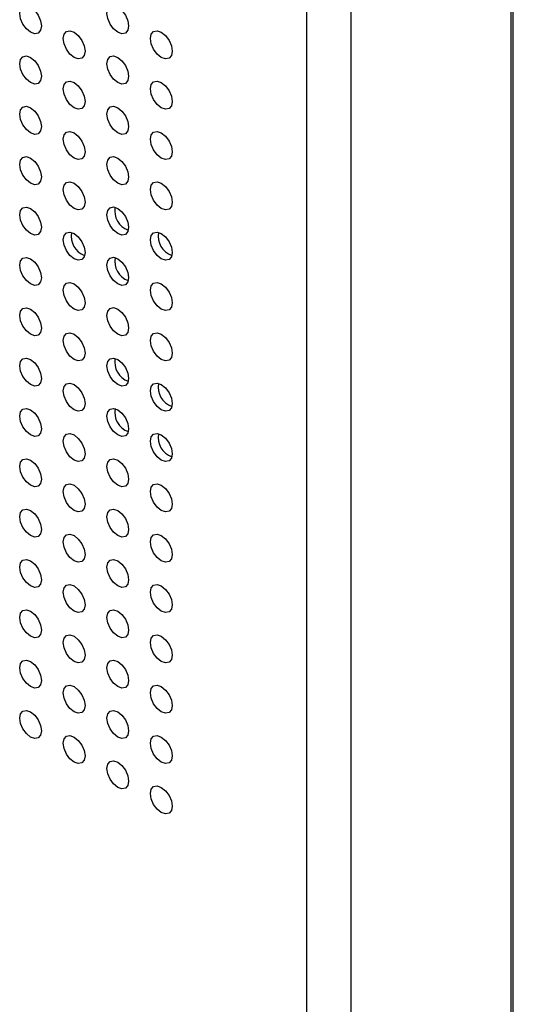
# Model space of a CAD drawing. Header units: millimetres. Extents: x 1588 to 4263, y 172 to 3488.
# Tile 13 of 46: x 2043 to 2075, y 1736 to 1800. Entities that reach past the tile are written whole.
import ezdxf

# ---------------------------------------------------------------- set-up
doc = ezdxf.new("R2010")
doc.units = ezdxf.units.MM
doc.header["$LTSCALE"] = 13

msp = doc.modelspace()

# ---------------------------------------------------------------- linework, layer by layer
at = {"color": 7, "linetype": 'Continuous', "lineweight": 25}
for p, q in [((2075.185, 1387.691), (2075.185, 2098.081)), ((2075.326, 1387.892), (2075.326, 2098.281)), ((2061.929, 1381.458), (2061.929, 2091.847)), ((2064.782, 2091.862), (2064.782, 1381.472))]:
    msp.add_line(p, q, dxfattribs=at)
at = {"color": 7, "linetype": 'Continuous', "lineweight": 25, "flags": 128}
for points in [[(2043.289, 1800.496), (2043.343, 1800.777), (2043.496, 1800.953), (2043.725, 1800.998), (2043.996, 1800.904), (2044.267, 1800.686), (2044.496, 1800.376), (2044.649, 1800.023), (2044.703, 1799.679), (2044.649, 1799.398), (2044.496, 1799.221), (2044.267, 1799.177), (2043.996, 1799.271), (2043.725, 1799.489), (2043.496, 1799.799), (2043.343, 1800.152), (2043.289, 1800.496)], [(2048.946, 1800.496), (2049, 1800.778), (2049.153, 1800.954), (2049.382, 1800.999), (2049.653, 1800.905), (2049.923, 1800.686), (2050.153, 1800.377), (2050.306, 1800.023), (2050.36, 1799.68), (2050.306, 1799.398), (2050.153, 1799.222), (2049.923, 1799.177), (2049.653, 1799.271), (2049.382, 1799.49), (2049.153, 1799.799), (2049, 1800.153), (2048.946, 1800.496)], [(2046.117, 1798.863), (2046.171, 1799.144), (2046.324, 1799.321), (2046.554, 1799.365), (2046.824, 1799.271), (2047.095, 1799.053), (2047.324, 1798.743), (2047.478, 1798.39), (2047.532, 1798.046), (2047.478, 1797.765), (2047.324, 1797.589), (2047.095, 1797.544), (2046.824, 1797.638), (2046.554, 1797.856), (2046.324, 1798.166), (2046.171, 1798.519), (2046.117, 1798.863)], [(2051.774, 1798.863), (2051.828, 1799.145), (2051.981, 1799.321), (2052.211, 1799.366), (2052.481, 1799.272), (2052.752, 1799.053), (2052.981, 1798.744), (2053.135, 1798.39), (2053.188, 1798.047), (2053.135, 1797.766), (2052.981, 1797.589), (2052.752, 1797.545), (2052.481, 1797.639), (2052.211, 1797.857), (2051.981, 1798.166), (2051.828, 1798.52), (2051.774, 1798.863)], [(2043.289, 1797.229), (2043.343, 1797.511), (2043.496, 1797.687), (2043.725, 1797.732), (2043.996, 1797.638), (2044.267, 1797.419), (2044.496, 1797.11), (2044.649, 1796.757), (2044.703, 1796.413), (2044.649, 1796.132), (2044.496, 1795.955), (2044.267, 1795.911), (2043.996, 1796.005), (2043.725, 1796.223), (2043.496, 1796.533), (2043.343, 1796.886), (2043.289, 1797.229)], [(2048.946, 1797.23), (2049, 1797.511), (2049.153, 1797.688), (2049.382, 1797.732), (2049.653, 1797.638), (2049.923, 1797.42), (2050.153, 1797.111), (2050.306, 1796.757), (2050.36, 1796.414), (2050.306, 1796.132), (2050.153, 1795.956), (2049.923, 1795.911), (2049.653, 1796.005), (2049.382, 1796.224), (2049.153, 1796.533), (2049, 1796.886), (2048.946, 1797.23)], [(2046.117, 1795.597), (2046.171, 1795.878), (2046.324, 1796.054), (2046.554, 1796.099), (2046.824, 1796.005), (2047.095, 1795.787), (2047.324, 1795.477), (2047.478, 1795.124), (2047.532, 1794.78), (2047.478, 1794.499), (2047.324, 1794.322), (2047.095, 1794.278), (2046.824, 1794.372), (2046.554, 1794.59), (2046.324, 1794.9), (2046.171, 1795.253), (2046.117, 1795.597)], [(2051.774, 1795.597), (2051.828, 1795.879), (2051.981, 1796.055), (2052.211, 1796.1), (2052.481, 1796.006), (2052.752, 1795.787), (2052.981, 1795.478), (2053.135, 1795.124), (2053.188, 1794.781), (2053.135, 1794.499), (2052.981, 1794.323), (2052.752, 1794.278), (2052.481, 1794.372), (2052.211, 1794.591), (2051.981, 1794.9), (2051.828, 1795.254), (2051.774, 1795.597)], [(2043.289, 1793.963), (2043.343, 1794.245), (2043.496, 1794.421), (2043.725, 1794.466), (2043.996, 1794.372), (2044.267, 1794.153), (2044.496, 1793.844), (2044.649, 1793.49), (2044.703, 1793.147), (2044.649, 1792.866), (2044.496, 1792.689), (2044.267, 1792.645), (2043.996, 1792.739), (2043.725, 1792.957), (2043.496, 1793.266), (2043.343, 1793.62), (2043.289, 1793.963)], [(2048.946, 1793.964), (2049, 1794.245), (2049.153, 1794.422), (2049.382, 1794.466), (2049.653, 1794.372), (2049.923, 1794.154), (2050.153, 1793.844), (2050.306, 1793.491), (2050.36, 1793.147), (2050.306, 1792.866), (2050.153, 1792.69), (2049.923, 1792.645), (2049.653, 1792.739), (2049.382, 1792.957), (2049.153, 1793.267), (2049, 1793.62), (2048.946, 1793.964)], [(2046.117, 1792.331), (2046.171, 1792.612), (2046.324, 1792.788), (2046.554, 1792.833), (2046.824, 1792.739), (2047.095, 1792.52), (2047.324, 1792.211), (2047.478, 1791.858), (2047.532, 1791.514), (2047.478, 1791.233), (2047.324, 1791.056), (2047.095, 1791.012), (2046.824, 1791.106), (2046.554, 1791.324), (2046.324, 1791.634), (2046.171, 1791.987), (2046.117, 1792.331)], [(2051.774, 1792.331), (2051.828, 1792.612), (2051.981, 1792.789), (2052.211, 1792.833), (2052.481, 1792.739), (2052.752, 1792.521), (2052.981, 1792.212), (2053.135, 1791.858), (2053.188, 1791.515), (2053.135, 1791.233), (2052.981, 1791.057), (2052.752, 1791.012), (2052.481, 1791.106), (2052.211, 1791.325), (2051.981, 1791.634), (2051.828, 1791.987), (2051.774, 1792.331)], [(2043.289, 1790.697), (2043.343, 1790.979), (2043.496, 1791.155), (2043.725, 1791.2), (2043.996, 1791.105), (2044.267, 1790.887), (2044.496, 1790.578), (2044.649, 1790.224), (2044.703, 1789.881), (2044.649, 1789.599), (2044.496, 1789.423), (2044.267, 1789.378), (2043.996, 1789.472), (2043.725, 1789.691), (2043.496, 1790), (2043.343, 1790.354), (2043.289, 1790.697)], [(2048.946, 1790.698), (2049, 1790.979), (2049.153, 1791.156), (2049.382, 1791.2), (2049.653, 1791.106), (2049.923, 1790.888), (2050.153, 1790.578), (2050.306, 1790.225), (2050.36, 1789.881), (2050.306, 1789.6), (2050.153, 1789.423), (2049.923, 1789.379), (2049.653, 1789.473), (2049.382, 1789.691), (2049.153, 1790.001), (2049, 1790.354), (2048.946, 1790.698)], [(2046.117, 1789.064), (2046.171, 1789.346), (2046.324, 1789.522), (2046.554, 1789.567), (2046.824, 1789.473), (2047.095, 1789.254), (2047.324, 1788.945), (2047.478, 1788.591), (2047.532, 1788.248), (2047.478, 1787.967), (2047.324, 1787.79), (2047.095, 1787.746), (2046.824, 1787.84), (2046.554, 1788.058), (2046.324, 1788.367), (2046.171, 1788.721), (2046.117, 1789.064)], [(2051.774, 1789.065), (2051.828, 1789.346), (2051.981, 1789.523), (2052.211, 1789.567), (2052.481, 1789.473), (2052.752, 1789.255), (2052.981, 1788.945), (2053.135, 1788.592), (2053.188, 1788.248), (2053.135, 1787.967), (2052.981, 1787.791), (2052.752, 1787.746), (2052.481, 1787.84), (2052.211, 1788.058), (2051.981, 1788.368), (2051.828, 1788.721), (2051.774, 1789.065)], [(2043.289, 1787.431), (2043.343, 1787.712), (2043.496, 1787.889), (2043.725, 1787.933), (2043.996, 1787.839), (2044.267, 1787.621), (2044.496, 1787.312), (2044.649, 1786.958), (2044.703, 1786.615), (2044.649, 1786.333), (2044.496, 1786.157), (2044.267, 1786.112), (2043.996, 1786.206), (2043.725, 1786.425), (2043.496, 1786.734), (2043.343, 1787.087), (2043.289, 1787.431)], [(2048.946, 1787.432), (2049, 1787.713), (2049.153, 1787.889), (2049.382, 1787.934), (2049.653, 1787.84), (2049.923, 1787.621), (2050.153, 1787.312), (2050.306, 1786.959), (2050.36, 1786.615), (2050.306, 1786.334), (2050.153, 1786.157), (2049.923, 1786.113), (2049.653, 1786.207), (2049.382, 1786.425), (2049.153, 1786.735), (2049, 1787.088), (2048.946, 1787.432)], [(2046.117, 1785.798), (2046.171, 1786.08), (2046.324, 1786.256), (2046.554, 1786.301), (2046.824, 1786.207), (2047.095, 1785.988), (2047.324, 1785.679), (2047.478, 1785.325), (2047.532, 1784.982), (2047.478, 1784.7), (2047.324, 1784.524), (2047.095, 1784.479), (2046.824, 1784.573), (2046.554, 1784.792), (2046.324, 1785.101), (2046.171, 1785.455), (2046.117, 1785.798)], [(2051.774, 1785.799), (2051.828, 1786.08), (2051.981, 1786.257), (2052.211, 1786.301), (2052.481, 1786.207), (2052.752, 1785.989), (2052.981, 1785.679), (2053.135, 1785.326), (2053.188, 1784.982), (2053.135, 1784.701), (2052.981, 1784.524), (2052.752, 1784.48), (2052.481, 1784.574), (2052.211, 1784.792), (2051.981, 1785.102), (2051.828, 1785.455), (2051.774, 1785.799)], [(2043.289, 1784.165), (2043.343, 1784.446), (2043.496, 1784.623), (2043.725, 1784.667), (2043.996, 1784.573), (2044.267, 1784.355), (2044.496, 1784.045), (2044.649, 1783.692), (2044.703, 1783.348), (2044.649, 1783.067), (2044.496, 1782.891), (2044.267, 1782.846), (2043.996, 1782.94), (2043.725, 1783.158), (2043.496, 1783.468), (2043.343, 1783.821), (2043.289, 1784.165)], [(2048.946, 1784.165), (2049, 1784.447), (2049.153, 1784.623), (2049.382, 1784.668), (2049.653, 1784.574), (2049.923, 1784.355), (2050.153, 1784.046), (2050.306, 1783.692), (2050.36, 1783.349), (2050.306, 1783.068), (2050.153, 1782.891), (2049.923, 1782.847), (2049.653, 1782.941), (2049.382, 1783.159), (2049.153, 1783.468), (2049, 1783.822), (2048.946, 1784.165)], [(2046.117, 1782.532), (2046.171, 1782.813), (2046.324, 1782.99), (2046.554, 1783.034), (2046.824, 1782.94), (2047.095, 1782.722), (2047.324, 1782.413), (2047.478, 1782.059), (2047.532, 1781.716), (2047.478, 1781.434), (2047.324, 1781.258), (2047.095, 1781.213), (2046.824, 1781.307), (2046.554, 1781.526), (2046.324, 1781.835), (2046.171, 1782.188), (2046.117, 1782.532)], [(2051.774, 1782.533), (2051.828, 1782.814), (2051.981, 1782.99), (2052.211, 1783.035), (2052.481, 1782.941), (2052.752, 1782.723), (2052.981, 1782.413), (2053.135, 1782.06), (2053.188, 1781.716), (2053.135, 1781.435), (2052.981, 1781.258), (2052.752, 1781.214), (2052.481, 1781.308), (2052.211, 1781.526), (2051.981, 1781.836), (2051.828, 1782.189), (2051.774, 1782.533)], [(2043.289, 1780.899), (2043.343, 1781.18), (2043.496, 1781.356), (2043.725, 1781.401), (2043.996, 1781.307), (2044.267, 1781.089), (2044.496, 1780.779), (2044.649, 1780.426), (2044.703, 1780.082), (2044.649, 1779.801), (2044.496, 1779.624), (2044.267, 1779.58), (2043.996, 1779.674), (2043.725, 1779.892), (2043.496, 1780.202), (2043.343, 1780.555), (2043.289, 1780.899)], [(2048.946, 1780.899), (2049, 1781.181), (2049.153, 1781.357), (2049.382, 1781.402), (2049.653, 1781.308), (2049.923, 1781.089), (2050.153, 1780.78), (2050.306, 1780.426), (2050.36, 1780.083), (2050.306, 1779.801), (2050.153, 1779.625), (2049.923, 1779.58), (2049.653, 1779.674), (2049.382, 1779.893), (2049.153, 1780.202), (2049, 1780.556), (2048.946, 1780.899)], [(2046.117, 1779.266), (2046.171, 1779.547), (2046.324, 1779.724), (2046.554, 1779.768), (2046.824, 1779.674), (2047.095, 1779.456), (2047.324, 1779.146), (2047.478, 1778.793), (2047.532, 1778.449), (2047.478, 1778.168), (2047.324, 1777.992), (2047.095, 1777.947), (2046.824, 1778.041), (2046.554, 1778.259), (2046.324, 1778.569), (2046.171, 1778.922), (2046.117, 1779.266)], [(2051.774, 1779.266), (2051.828, 1779.548), (2051.981, 1779.724), (2052.211, 1779.769), (2052.481, 1779.675), (2052.752, 1779.456), (2052.981, 1779.147), (2053.135, 1778.794), (2053.188, 1778.45), (2053.135, 1778.169), (2052.981, 1777.992), (2052.752, 1777.948), (2052.481, 1778.042), (2052.211, 1778.26), (2051.981, 1778.569), (2051.828, 1778.923), (2051.774, 1779.266)], [(2043.289, 1777.633), (2043.343, 1777.914), (2043.496, 1778.09), (2043.725, 1778.135), (2043.996, 1778.041), (2044.267, 1777.822), (2044.496, 1777.513), (2044.649, 1777.16), (2044.703, 1776.816), (2044.649, 1776.535), (2044.496, 1776.358), (2044.267, 1776.314), (2043.996, 1776.408), (2043.725, 1776.626), (2043.496, 1776.936), (2043.343, 1777.289), (2043.289, 1777.633)], [(2048.946, 1777.633), (2049, 1777.914), (2049.153, 1778.091), (2049.382, 1778.135), (2049.653, 1778.041), (2049.923, 1777.823), (2050.153, 1777.514), (2050.306, 1777.16), (2050.36, 1776.817), (2050.306, 1776.535), (2050.153, 1776.359), (2049.923, 1776.314), (2049.653, 1776.408), (2049.382, 1776.627), (2049.153, 1776.936), (2049, 1777.289), (2048.946, 1777.633)], [(2046.117, 1776), (2046.171, 1776.281), (2046.324, 1776.458), (2046.554, 1776.502), (2046.824, 1776.408), (2047.095, 1776.19), (2047.324, 1775.88), (2047.478, 1775.527), (2047.532, 1775.183), (2047.478, 1774.902), (2047.324, 1774.725), (2047.095, 1774.681), (2046.824, 1774.775), (2046.554, 1774.993), (2046.324, 1775.303), (2046.171, 1775.656), (2046.117, 1776)], [(2051.774, 1776), (2051.828, 1776.282), (2051.981, 1776.458), (2052.211, 1776.503), (2052.481, 1776.409), (2052.752, 1776.19), (2052.981, 1775.881), (2053.135, 1775.527), (2053.188, 1775.184), (2053.135, 1774.902), (2052.981, 1774.726), (2052.752, 1774.681), (2052.481, 1774.775), (2052.211, 1774.994), (2051.981, 1775.303), (2051.828, 1775.657), (2051.774, 1776)], [(2043.289, 1774.366), (2043.343, 1774.648), (2043.496, 1774.824), (2043.725, 1774.869), (2043.996, 1774.775), (2044.267, 1774.556), (2044.496, 1774.247), (2044.649, 1773.893), (2044.703, 1773.55), (2044.649, 1773.269), (2044.496, 1773.092), (2044.267, 1773.048), (2043.996, 1773.142), (2043.725, 1773.36), (2043.496, 1773.669), (2043.343, 1774.023), (2043.289, 1774.366)], [(2048.946, 1774.367), (2049, 1774.648), (2049.153, 1774.825), (2049.382, 1774.869), (2049.653, 1774.775), (2049.923, 1774.557), (2050.153, 1774.247), (2050.306, 1773.894), (2050.36, 1773.55), (2050.306, 1773.269), (2050.153, 1773.093), (2049.923, 1773.048), (2049.653, 1773.142), (2049.382, 1773.36), (2049.153, 1773.67), (2049, 1774.023), (2048.946, 1774.367)], [(2046.117, 1772.734), (2046.171, 1773.015), (2046.324, 1773.191), (2046.554, 1773.236), (2046.824, 1773.142), (2047.095, 1772.923), (2047.324, 1772.614), (2047.478, 1772.261), (2047.532, 1771.917), (2047.478, 1771.636), (2047.324, 1771.459), (2047.095, 1771.415), (2046.824, 1771.509), (2046.554, 1771.727), (2046.324, 1772.037), (2046.171, 1772.39), (2046.117, 1772.734)], [(2051.774, 1772.734), (2051.828, 1773.015), (2051.981, 1773.192), (2052.211, 1773.236), (2052.481, 1773.142), (2052.752, 1772.924), (2052.981, 1772.615), (2053.135, 1772.261), (2053.188, 1771.918), (2053.135, 1771.636), (2052.981, 1771.46), (2052.752, 1771.415), (2052.481, 1771.509), (2052.211, 1771.728), (2051.981, 1772.037), (2051.828, 1772.391), (2051.774, 1772.734)], [(2043.289, 1771.1), (2043.343, 1771.382), (2043.496, 1771.558), (2043.725, 1771.603), (2043.996, 1771.509), (2044.267, 1771.29), (2044.496, 1770.981), (2044.649, 1770.627), (2044.703, 1770.284), (2044.649, 1770.002), (2044.496, 1769.826), (2044.267, 1769.781), (2043.996, 1769.875), (2043.725, 1770.094), (2043.496, 1770.403), (2043.343, 1770.757), (2043.289, 1771.1)], [(2048.946, 1771.101), (2049, 1771.382), (2049.153, 1771.559), (2049.382, 1771.603), (2049.653, 1771.509), (2049.923, 1771.291), (2050.153, 1770.981), (2050.306, 1770.628), (2050.36, 1770.284), (2050.306, 1770.003), (2050.153, 1769.826), (2049.923, 1769.782), (2049.653, 1769.876), (2049.382, 1770.094), (2049.153, 1770.404), (2049, 1770.757), (2048.946, 1771.101)], [(2046.117, 1769.467), (2046.171, 1769.749), (2046.324, 1769.925), (2046.554, 1769.97), (2046.824, 1769.876), (2047.095, 1769.657), (2047.324, 1769.348), (2047.478, 1768.994), (2047.532, 1768.651), (2047.478, 1768.37), (2047.324, 1768.193), (2047.095, 1768.149), (2046.824, 1768.243), (2046.554, 1768.461), (2046.324, 1768.77), (2046.171, 1769.124), (2046.117, 1769.467)], [(2051.774, 1769.468), (2051.828, 1769.749), (2051.981, 1769.926), (2052.211, 1769.97), (2052.481, 1769.876), (2052.752, 1769.658), (2052.981, 1769.348), (2053.135, 1768.995), (2053.188, 1768.651), (2053.135, 1768.37), (2052.981, 1768.194), (2052.752, 1768.149), (2052.481, 1768.243), (2052.211, 1768.462), (2051.981, 1768.771), (2051.828, 1769.124), (2051.774, 1769.468)], [(2043.289, 1767.834), (2043.343, 1768.115), (2043.496, 1768.292), (2043.725, 1768.336), (2043.996, 1768.242), (2044.267, 1768.024), (2044.496, 1767.715), (2044.649, 1767.361), (2044.703, 1767.018), (2044.649, 1766.736), (2044.496, 1766.56), (2044.267, 1766.515), (2043.996, 1766.609), (2043.725, 1766.828), (2043.496, 1767.137), (2043.343, 1767.49), (2043.289, 1767.834)], [(2048.946, 1767.835), (2049, 1768.116), (2049.153, 1768.292), (2049.382, 1768.337), (2049.653, 1768.243), (2049.923, 1768.025), (2050.153, 1767.715), (2050.306, 1767.362), (2050.36, 1767.018), (2050.306, 1766.737), (2050.153, 1766.56), (2049.923, 1766.516), (2049.653, 1766.61), (2049.382, 1766.828), (2049.153, 1767.138), (2049, 1767.491), (2048.946, 1767.835)], [(2046.117, 1766.201), (2046.171, 1766.483), (2046.324, 1766.659), (2046.554, 1766.704), (2046.824, 1766.61), (2047.095, 1766.391), (2047.324, 1766.082), (2047.478, 1765.728), (2047.532, 1765.385), (2047.478, 1765.103), (2047.324, 1764.927), (2047.095, 1764.882), (2046.824, 1764.976), (2046.554, 1765.195), (2046.324, 1765.504), (2046.171, 1765.858), (2046.117, 1766.201)], [(2051.774, 1766.202), (2051.828, 1766.483), (2051.981, 1766.66), (2052.211, 1766.704), (2052.481, 1766.61), (2052.752, 1766.392), (2052.981, 1766.082), (2053.135, 1765.729), (2053.188, 1765.385), (2053.135, 1765.104), (2052.981, 1764.927), (2052.752, 1764.883), (2052.481, 1764.977), (2052.211, 1765.195), (2051.981, 1765.505), (2051.828, 1765.858), (2051.774, 1766.202)], [(2043.289, 1764.568), (2043.343, 1764.849), (2043.496, 1765.026), (2043.725, 1765.07), (2043.996, 1764.976), (2044.267, 1764.758), (2044.496, 1764.448), (2044.649, 1764.095), (2044.703, 1763.751), (2044.649, 1763.47), (2044.496, 1763.294), (2044.267, 1763.249), (2043.996, 1763.343), (2043.725, 1763.561), (2043.496, 1763.871), (2043.343, 1764.224), (2043.289, 1764.568)], [(2048.946, 1764.568), (2049, 1764.85), (2049.153, 1765.026), (2049.382, 1765.071), (2049.653, 1764.977), (2049.923, 1764.758), (2050.153, 1764.449), (2050.306, 1764.096), (2050.36, 1763.752), (2050.306, 1763.471), (2050.153, 1763.294), (2049.923, 1763.25), (2049.653, 1763.344), (2049.382, 1763.562), (2049.153, 1763.871), (2049, 1764.225), (2048.946, 1764.568)], [(2046.117, 1762.935), (2046.171, 1763.216), (2046.324, 1763.393), (2046.554, 1763.437), (2046.824, 1763.343), (2047.095, 1763.125), (2047.324, 1762.816), (2047.478, 1762.462), (2047.532, 1762.119), (2047.478, 1761.837), (2047.324, 1761.661), (2047.095, 1761.616), (2046.824, 1761.71), (2046.554, 1761.929), (2046.324, 1762.238), (2046.171, 1762.591), (2046.117, 1762.935)], [(2051.774, 1762.936), (2051.828, 1763.217), (2051.981, 1763.393), (2052.211, 1763.438), (2052.481, 1763.344), (2052.752, 1763.126), (2052.981, 1762.816), (2053.135, 1762.463), (2053.188, 1762.119), (2053.135, 1761.838), (2052.981, 1761.661), (2052.752, 1761.617), (2052.481, 1761.711), (2052.211, 1761.929), (2051.981, 1762.239), (2051.828, 1762.592), (2051.774, 1762.936)], [(2043.289, 1761.302), (2043.343, 1761.583), (2043.496, 1761.76), (2043.725, 1761.804), (2043.996, 1761.71), (2044.267, 1761.492), (2044.496, 1761.182), (2044.649, 1760.829), (2044.703, 1760.485), (2044.649, 1760.204), (2044.496, 1760.027), (2044.267, 1759.983), (2043.996, 1760.077), (2043.725, 1760.295), (2043.496, 1760.605), (2043.343, 1760.958), (2043.289, 1761.302)], [(2048.946, 1761.302), (2049, 1761.584), (2049.153, 1761.76), (2049.382, 1761.805), (2049.653, 1761.711), (2049.923, 1761.492), (2050.153, 1761.183), (2050.306, 1760.829), (2050.36, 1760.486), (2050.306, 1760.204), (2050.153, 1760.028), (2049.923, 1759.983), (2049.653, 1760.077), (2049.382, 1760.296), (2049.153, 1760.605), (2049, 1760.959), (2048.946, 1761.302)], [(2046.117, 1759.669), (2046.171, 1759.95), (2046.324, 1760.127), (2046.554, 1760.171), (2046.824, 1760.077), (2047.095, 1759.859), (2047.324, 1759.549), (2047.478, 1759.196), (2047.532, 1758.852), (2047.478, 1758.571), (2047.324, 1758.395), (2047.095, 1758.35), (2046.824, 1758.444), (2046.554, 1758.662), (2046.324, 1758.972), (2046.171, 1759.325), (2046.117, 1759.669)], [(2051.774, 1759.669), (2051.828, 1759.951), (2051.981, 1760.127), (2052.211, 1760.172), (2052.481, 1760.078), (2052.752, 1759.859), (2052.981, 1759.55), (2053.135, 1759.197), (2053.188, 1758.853), (2053.135, 1758.572), (2052.981, 1758.395), (2052.752, 1758.351), (2052.481, 1758.445), (2052.211, 1758.663), (2051.981, 1758.972), (2051.828, 1759.326), (2051.774, 1759.669)], [(2043.289, 1758.036), (2043.343, 1758.317), (2043.496, 1758.493), (2043.725, 1758.538), (2043.996, 1758.444), (2044.267, 1758.225), (2044.496, 1757.916), (2044.649, 1757.563), (2044.703, 1757.219), (2044.649, 1756.938), (2044.496, 1756.761), (2044.267, 1756.717), (2043.996, 1756.811), (2043.725, 1757.029), (2043.496, 1757.339), (2043.343, 1757.692), (2043.289, 1758.036)], [(2048.946, 1758.036), (2049, 1758.317), (2049.153, 1758.494), (2049.382, 1758.538), (2049.653, 1758.444), (2049.923, 1758.226), (2050.153, 1757.917), (2050.306, 1757.563), (2050.36, 1757.22), (2050.306, 1756.938), (2050.153, 1756.762), (2049.923, 1756.717), (2049.653, 1756.811), (2049.382, 1757.03), (2049.153, 1757.339), (2049, 1757.693), (2048.946, 1758.036)], [(2046.117, 1756.403), (2046.171, 1756.684), (2046.324, 1756.861), (2046.554, 1756.905), (2046.824, 1756.811), (2047.095, 1756.593), (2047.324, 1756.283), (2047.478, 1755.93), (2047.532, 1755.586), (2047.478, 1755.305), (2047.324, 1755.128), (2047.095, 1755.084), (2046.824, 1755.178), (2046.554, 1755.396), (2046.324, 1755.706), (2046.171, 1756.059), (2046.117, 1756.403)], [(2051.774, 1756.403), (2051.828, 1756.685), (2051.981, 1756.861), (2052.211, 1756.906), (2052.481, 1756.812), (2052.752, 1756.593), (2052.981, 1756.284), (2053.135, 1755.93), (2053.188, 1755.587), (2053.135, 1755.305), (2052.981, 1755.129), (2052.752, 1755.084), (2052.481, 1755.178), (2052.211, 1755.397), (2051.981, 1755.706), (2051.828, 1756.06), (2051.774, 1756.403)], [(2043.289, 1754.769), (2043.343, 1755.051), (2043.496, 1755.227), (2043.725, 1755.272), (2043.996, 1755.178), (2044.267, 1754.959), (2044.496, 1754.65), (2044.649, 1754.296), (2044.703, 1753.953), (2044.649, 1753.672), (2044.496, 1753.495), (2044.267, 1753.451), (2043.996, 1753.545), (2043.725, 1753.763), (2043.496, 1754.072), (2043.343, 1754.426), (2043.289, 1754.769)], [(2048.946, 1754.77), (2049, 1755.051), (2049.153, 1755.228), (2049.382, 1755.272), (2049.653, 1755.178), (2049.923, 1754.96), (2050.153, 1754.65), (2050.306, 1754.297), (2050.36, 1753.953), (2050.306, 1753.672), (2050.153, 1753.496), (2049.923, 1753.451), (2049.653, 1753.545), (2049.382, 1753.764), (2049.153, 1754.073), (2049, 1754.426), (2048.946, 1754.77)], [(2046.117, 1753.137), (2046.171, 1753.418), (2046.324, 1753.594), (2046.554, 1753.639), (2046.824, 1753.545), (2047.095, 1753.327), (2047.324, 1753.017), (2047.478, 1752.664), (2047.532, 1752.32), (2047.478, 1752.039), (2047.324, 1751.862), (2047.095, 1751.818), (2046.824, 1751.912), (2046.554, 1752.13), (2046.324, 1752.44), (2046.171, 1752.793), (2046.117, 1753.137)], [(2051.774, 1753.137), (2051.828, 1753.418), (2051.981, 1753.595), (2052.211, 1753.639), (2052.481, 1753.545), (2052.752, 1753.327), (2052.981, 1753.018), (2053.135, 1752.664), (2053.188, 1752.321), (2053.135, 1752.039), (2052.981, 1751.863), (2052.752, 1751.818), (2052.481, 1751.912), (2052.211, 1752.131), (2051.981, 1752.44), (2051.828, 1752.794), (2051.774, 1753.137)], [(2048.946, 1751.504), (2049, 1751.785), (2049.153, 1751.962), (2049.382, 1752.006), (2049.653, 1751.912), (2049.923, 1751.694), (2050.153, 1751.384), (2050.306, 1751.031), (2050.36, 1750.687), (2050.306, 1750.406), (2050.153, 1750.229), (2049.923, 1750.185), (2049.653, 1750.279), (2049.382, 1750.497), (2049.153, 1750.807), (2049, 1751.16), (2048.946, 1751.504)], [(2051.774, 1749.871), (2051.828, 1750.152), (2051.981, 1750.329), (2052.211, 1750.373), (2052.481, 1750.279), (2052.752, 1750.061), (2052.981, 1749.751), (2053.135, 1749.398), (2053.188, 1749.055), (2053.135, 1748.773), (2052.981, 1748.597), (2052.752, 1748.552), (2052.481, 1748.646), (2052.211, 1748.865), (2051.981, 1749.174), (2051.828, 1749.527), (2051.774, 1749.871)]]:
    msp.add_lwpolyline(points, dxfattribs=at)
at = {"color": 7, "linetype": 'Continuous', "lineweight": 25}
for centre, radius, start, end in [((2050.792, 1787.681), 1.338, 170.12176, 249.6697), ((2047.964, 1786.047), 1.338, 170.12176, 249.6697), ((2053.62, 1786.048), 1.338, 170.12176, 249.6697), ((2050.787, 1784.412), 1.332, 169.70007, 250.29456), ((2050.792, 1777.882), 1.338, 170.12176, 249.6697), ((2053.62, 1776.249), 1.338, 170.12176, 249.6697), ((2050.787, 1774.613), 1.332, 169.69557, 250.29905), ((2053.62, 1772.983), 1.338, 170.12176, 249.6697)]:
    msp.add_arc(centre, radius, start, end, dxfattribs=at)

doc.saveas('drawing.dxf')
